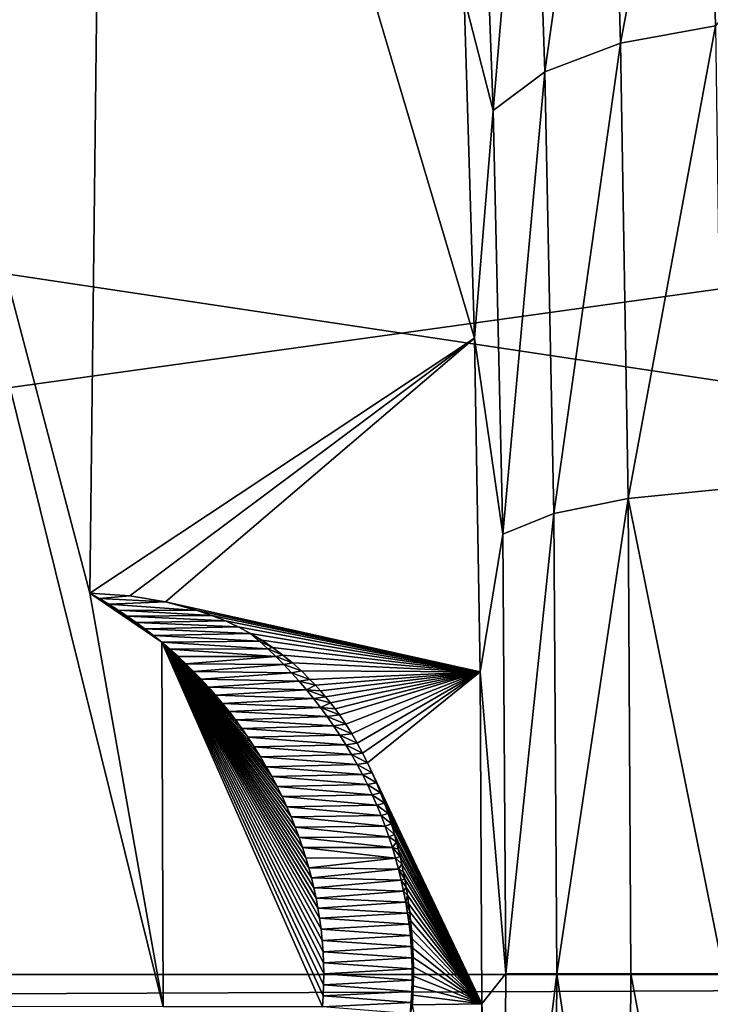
# Model space of a CAD drawing. Header units: metres. Extents: x -160 to 52, y -25 to 25.
# Tile 75 of 168: x -21.647 to -20.865, y -0.034 to 1.081. Entities that reach past the tile are written whole.
import ezdxf

# ---------------------------------------------------------------- set-up
doc = ezdxf.new("R2010")
doc.units = ezdxf.units.M
doc.layers.add('solid_509089_SW0001', color=7, linetype='CONTINUOUS')

msp = doc.modelspace()

# ---------------------------------------------------------------- linework, layer by layer
at = {"layer": 'solid_509089_SW0001'}
for points in [[(-22.112076, 2.498055, 208.11319), (-21.547869, 2.119679, 207.634583), (-21.567768, 0.431671, 207.539078)], [(-22.112076, 2.498055, 208.11319), (-21.567768, 0.431671, 207.539078), (-21.484549, -0.036635, 207.481659)], [(-22.112076, 2.498055, 208.11319), (-21.484549, -0.036635, 207.481659), (-21.921988, -0.036275, 207.788391)], [(-21.567768, 0.431671, 207.539078), (-21.547869, 2.119679, 207.634583), (-21.131966, 0.720391, 203.451706)], [(-21.547869, 2.119679, 207.634583), (-21.143696, 1.105835, 203.60173), (-21.131966, 0.720391, 203.451706)], [(-26.440783, 0, 158.299973), (-15.616891, 1.504099, 204.904938), (-26.333057, 1.971099, 158.277527)], [(-20.870647, 1.560937, 203.388931), (-20.966419, 1.054454, 203.221375), (-20.98031, 1.534126, 203.45491)], [(-20.870647, 1.560937, 203.388931), (-20.858997, 1.073851, 203.153305), (-20.966419, 1.054454, 203.221375)], [(-20.870647, 1.560937, 203.388931), (-20.74206, 1.223967, 203.171707), (-20.858997, 1.073851, 203.153305)], [(-20.98031, 1.534126, 203.45491), (-21.052088, 1.021839, 203.311234), (-21.067739, 1.488521, 203.539948)], [(-20.98031, 1.534126, 203.45491), (-20.966419, 1.054454, 203.221375), (-21.052088, 1.021839, 203.311234)], [(-26.440783, 0, 158.299973), (-15.685304, 0, 204.884201), (-15.616891, 1.504099, 204.904938)], [(-21.067739, 1.488521, 203.539948), (-21.1106, 0.978116, 203.416794), (-21.127216, 1.427133, 203.638031)], [(-21.067739, 1.488521, 203.539948), (-21.052088, 1.021839, 203.311234), (-21.1106, 0.978116, 203.416794)], [(-21.127216, 1.427133, 203.638031), (-21.1106, 0.978116, 203.416794), (-21.143696, 1.105835, 203.60173)], [(-159.199997, 1.424548, -24.458549), (-2.2, 1.424548, -24.458549), (-2.2, -1.424548, -24.458549)], [(-159.199997, -1.424548, -24.458549), (-159.199997, 1.424548, -24.458549), (-2.2, -1.424548, -24.458549)], [(-16.370977, 0, 247.179916), (-16.378103, 1.113171, 247.145721), (-23.60368, 1.084062, 212.46814)], [(-21.1106, 0.978116, 203.416794), (-21.131966, 0.720391, 203.451706), (-21.143696, 1.105835, 203.60173)], [(-16.370977, 0, 247.179916), (-23.60368, 1.084062, 212.46814), (-23.610439, -0.029602, 212.435699)], [(-20.858997, 1.073851, 203.153305), (-20.957741, 0.539056, 203.070694), (-20.966419, 1.054454, 203.221375)], [(-20.858997, 1.073851, 203.153305), (-20.851913, 0.549491, 203.000946), (-20.957741, 0.539056, 203.070694)], [(-20.966419, 1.054454, 203.221375), (-21.042162, 0.52174, 203.164032), (-21.052088, 1.021839, 203.311234)], [(-20.966419, 1.054454, 203.221375), (-20.957741, 0.539056, 203.070694), (-21.042162, 0.52174, 203.164032)], [(-21.052088, 1.021839, 203.311234), (-21.099993, 0.498647, 203.274811), (-21.1106, 0.978116, 203.416794)], [(-21.052088, 1.021839, 203.311234), (-21.042162, 0.52174, 203.164032), (-21.099993, 0.498647, 203.274811)], [(-21.1106, 0.978116, 203.416794), (-21.099993, 0.498647, 203.274811), (-21.131966, 0.720391, 203.451706)], [(-21.522215, 0.428519, 207.10968), (-21.567768, 0.431671, 207.539078), (-21.131966, 0.720391, 203.451706)], [(-21.481829, 0.421808, 206.728821), (-21.522215, 0.428519, 207.10968), (-21.131966, 0.720391, 203.451706)], [(-21.481829, 0.421808, 206.728821), (-21.131966, 0.720391, 203.451706), (-21.125446, 0.342729, 203.367935)], [(-21.099993, 0.498647, 203.274811), (-21.125446, 0.342729, 203.367935), (-21.131966, 0.720391, 203.451706)], [(-20.851913, 0.549491, 203.000946), (-20.849514, 0.000984, 202.946716), (-20.957741, 0.539056, 203.070694)], [(-20.957741, 0.539056, 203.070694), (-21.038671, 0.00092, 203.111847), (-21.042162, 0.52174, 203.164032)], [(-20.957741, 0.539056, 203.070694), (-20.954731, 0.000913, 203.017151), (-21.038671, 0.00092, 203.111847)], [(-20.849514, 0.000984, 202.946716), (-20.954731, 0.000913, 203.017151), (-20.957741, 0.539056, 203.070694)], [(-21.042162, 0.52174, 203.164032), (-21.096245, 0.00099, 203.224579), (-21.099993, 0.498647, 203.274811)], [(-21.042162, 0.52174, 203.164032), (-21.038671, 0.00092, 203.111847), (-21.096245, 0.00099, 203.224579)], [(-21.099993, 0.498647, 203.274811), (-21.096245, 0.00099, 203.224579), (-21.125446, 0.342729, 203.367935)], [(-21.556871, 0.425482, 207.531891), (-21.567768, 0.431671, 207.539078), (-21.522215, 0.428519, 207.10968)], [(-21.546169, 0.41908, 207.524872), (-21.567768, 0.431671, 207.539078), (-21.556871, 0.425482, 207.531891)], [(-21.535664, 0.412466, 207.518005), (-21.567768, 0.431671, 207.539078), (-21.546169, 0.41908, 207.524872)], [(-21.525356, 0.405639, 207.511322), (-21.567768, 0.431671, 207.539078), (-21.535664, 0.412466, 207.518005)], [(-21.515245, 0.3986, 207.504776), (-21.567768, 0.431671, 207.539078), (-21.525356, 0.405639, 207.511322)], [(-21.505335, 0.391347, 207.498398), (-21.567768, 0.431671, 207.539078), (-21.515245, 0.3986, 207.504776)], [(-21.495626, 0.383883, 207.492188), (-21.567768, 0.431671, 207.539078), (-21.505335, 0.391347, 207.498398)], [(-21.486118, 0.376205, 207.48613), (-21.567768, 0.431671, 207.539078), (-21.495626, 0.383883, 207.492188)], [(-21.484549, -0.036635, 207.481659), (-21.567768, 0.431671, 207.539078), (-21.486118, 0.376205, 207.48613)], [(-21.556871, 0.425482, 207.531891), (-21.522215, 0.428519, 207.10968), (-21.481829, 0.421808, 206.728821)], [(-21.546169, 0.41908, 207.524872), (-21.556871, 0.425482, 207.531891), (-21.481829, 0.421808, 206.728821)], [(-21.546169, 0.41908, 207.524872), (-21.481829, 0.421808, 206.728821), (-21.445963, 0.412232, 206.390411)], [(-21.535664, 0.412466, 207.518005), (-21.546169, 0.41908, 207.524872), (-21.445963, 0.412232, 206.390411)], [(-21.535664, 0.412466, 207.518005), (-21.445963, 0.412232, 206.390411), (-21.429567, 0.406503, 206.235657)], [(-21.525356, 0.405639, 207.511322), (-21.535664, 0.412466, 207.518005), (-21.429567, 0.406503, 206.235657)], [(-21.445963, 0.412232, 206.390411), (-21.481829, 0.421808, 206.728821), (-21.125446, 0.342729, 203.367935)], [(-21.525356, 0.405639, 207.511322), (-21.429567, 0.406503, 206.235657), (-21.414104, 0.400215, 206.089645)], [(-21.515245, 0.3986, 207.504776), (-21.525356, 0.405639, 207.511322), (-21.414104, 0.400215, 206.089645)], [(-21.429567, 0.406503, 206.235657), (-21.445963, 0.412232, 206.390411), (-21.125446, 0.342729, 203.367935)], [(-21.414104, 0.400215, 206.089645), (-21.429567, 0.406503, 206.235657), (-21.125446, 0.342729, 203.367935)], [(-21.515245, 0.3986, 207.504776), (-21.414104, 0.400215, 206.089645), (-21.399523, 0.393407, 205.95195)], [(-21.505335, 0.391347, 207.498398), (-21.515245, 0.3986, 207.504776), (-21.399523, 0.393407, 205.95195)], [(-21.505335, 0.391347, 207.498398), (-21.399523, 0.393407, 205.95195), (-21.385778, 0.386111, 205.822113)], [(-21.495626, 0.383883, 207.492188), (-21.505335, 0.391347, 207.498398), (-21.385778, 0.386111, 205.822113)], [(-21.399523, 0.393407, 205.95195), (-21.414104, 0.400215, 206.089645), (-21.125446, 0.342729, 203.367935)], [(-21.385778, 0.386111, 205.822113), (-21.399523, 0.393407, 205.95195), (-21.125446, 0.342729, 203.367935)], [(-21.495626, 0.383883, 207.492188), (-21.385778, 0.386111, 205.822113), (-21.37537, 0.377342, 205.815186)], [(-21.486118, 0.376205, 207.48613), (-21.495626, 0.383883, 207.492188), (-21.37537, 0.377342, 205.815186)], [(-21.372816, 0.37837, 205.699631), (-21.385778, 0.386111, 205.822113), (-21.125446, 0.342729, 203.367935)], [(-21.37537, 0.377342, 205.815186), (-21.385778, 0.386111, 205.822113), (-21.372816, 0.37837, 205.699631)], [(-21.486118, 0.376205, 207.48613), (-21.37537, 0.377342, 205.815186), (-21.365967, 0.368773, 205.815506)], [(-21.476807, 0.3683, 207.480225), (-21.486118, 0.376205, 207.48613), (-21.365967, 0.368773, 205.815506)], [(-21.467676, 0.360131, 207.474457), (-21.486118, 0.376205, 207.48613), (-21.476807, 0.3683, 207.480225)], [(-21.458736, 0.351719, 207.468826), (-21.486118, 0.376205, 207.48613), (-21.467676, 0.360131, 207.474457)], [(-21.450003, 0.343093, 207.463348), (-21.486118, 0.376205, 207.48613), (-21.458736, 0.351719, 207.468826)], [(-21.441483, 0.334277, 207.458038), (-21.486118, 0.376205, 207.48613), (-21.450003, 0.343093, 207.463348)], [(-21.433193, 0.3253, 207.452896), (-21.486118, 0.376205, 207.48613), (-21.441483, 0.334277, 207.458038)], [(-21.425146, 0.316187, 207.447906), (-21.486118, 0.376205, 207.48613), (-21.433193, 0.3253, 207.452896)], [(-21.417353, 0.306966, 207.4431), (-21.486118, 0.376205, 207.48613), (-21.425146, 0.316187, 207.447906)], [(-21.409822, 0.297655, 207.438477), (-21.486118, 0.376205, 207.48613), (-21.417353, 0.306966, 207.4431)], [(-21.402533, 0.28817, 207.434021), (-21.486118, 0.376205, 207.48613), (-21.409822, 0.297655, 207.438477)], [(-21.395479, 0.278504, 207.429718), (-21.486118, 0.376205, 207.48613), (-21.402533, 0.28817, 207.434021)], [(-21.388668, 0.268687, 207.425583), (-21.486118, 0.376205, 207.48613), (-21.395479, 0.278504, 207.429718)], [(-21.381392, 0.257639, 207.421173), (-21.486118, 0.376205, 207.48613), (-21.388668, 0.268687, 207.425583)], [(-21.37443, 0.246482, 207.416962), (-21.486118, 0.376205, 207.48613), (-21.381392, 0.257639, 207.421173)], [(-21.36779, 0.235258, 207.412979), (-21.486118, 0.376205, 207.48613), (-21.37443, 0.246482, 207.416962)], [(-21.361483, 0.224006, 207.409195), (-21.486118, 0.376205, 207.48613), (-21.36779, 0.235258, 207.412979)], [(-21.355513, 0.212745, 207.405624), (-21.486118, 0.376205, 207.48613), (-21.361483, 0.224006, 207.409195)], [(-21.349878, 0.201373, 207.402267), (-21.486118, 0.376205, 207.48613), (-21.355513, 0.212745, 207.405624)], [(-21.344576, 0.189901, 207.399124), (-21.486118, 0.376205, 207.48613), (-21.349878, 0.201373, 207.402267)], [(-21.339602, 0.178362, 207.396164), (-21.486118, 0.376205, 207.48613), (-21.344576, 0.189901, 207.399124)], [(-21.334949, 0.166789, 207.393417), (-21.486118, 0.376205, 207.48613), (-21.339602, 0.178362, 207.396164)], [(-21.330616, 0.155216, 207.390854), (-21.486118, 0.376205, 207.48613), (-21.334949, 0.166789, 207.393417)], [(-21.326599, 0.143675, 207.388504), (-21.486118, 0.376205, 207.48613), (-21.330616, 0.155216, 207.390854)], [(-21.322893, 0.132201, 207.386322), (-21.486118, 0.376205, 207.48613), (-21.326599, 0.143675, 207.388504)], [(-21.319513, 0.120774, 207.384338), (-21.486118, 0.376205, 207.48613), (-21.322893, 0.132201, 207.386322)], [(-21.316465, 0.109359, 207.382553), (-21.486118, 0.376205, 207.48613), (-21.319513, 0.120774, 207.384338)], [(-21.313744, 0.097959, 207.380966), (-21.486118, 0.376205, 207.48613), (-21.316465, 0.109359, 207.382553)], [(-21.311338, 0.086577, 207.379562), (-21.486118, 0.376205, 207.48613), (-21.313744, 0.097959, 207.380966)], [(-21.309237, 0.075219, 207.378342), (-21.486118, 0.376205, 207.48613), (-21.311338, 0.086577, 207.379562)], [(-21.30743, 0.063888, 207.377289), (-21.486118, 0.376205, 207.48613), (-21.309237, 0.075219, 207.378342)], [(-21.30574, 0.051178, 207.376297), (-21.486118, 0.376205, 207.48613), (-21.30743, 0.063888, 207.377289)], [(-21.304405, 0.038511, 207.375519), (-21.486118, 0.376205, 207.48613), (-21.30574, 0.051178, 207.376297)], [(-21.303444, 0.025878, 207.374969), (-21.486118, 0.376205, 207.48613), (-21.304405, 0.038511, 207.375519)], [(-21.302856, 0.013281, 207.374634), (-21.486118, 0.376205, 207.48613), (-21.303444, 0.025878, 207.374969)], [(-21.302645, 0.000719, 207.374512), (-21.486118, 0.376205, 207.48613), (-21.302856, 0.013281, 207.374634)], [(-21.302809, -0.011807, 207.374603), (-21.486118, 0.376205, 207.48613), (-21.302645, 0.000719, 207.374512)], [(-21.303347, -0.024297, 207.374908), (-21.486118, 0.376205, 207.48613), (-21.302809, -0.011807, 207.374603)], [(-21.30426, -0.036751, 207.375443), (-21.486118, 0.376205, 207.48613), (-21.303347, -0.024297, 207.374908)], [(-21.484549, -0.036635, 207.481659), (-21.486118, 0.376205, 207.48613), (-21.30426, -0.036751, 207.375443)], [(-21.476807, 0.3683, 207.480225), (-21.365967, 0.368773, 205.815506), (-21.356777, 0.359959, 205.815826)], [(-21.467676, 0.360131, 207.474457), (-21.476807, 0.3683, 207.480225), (-21.356777, 0.359959, 205.815826)], [(-21.37537, 0.377342, 205.815186), (-21.372816, 0.37837, 205.699631), (-21.360588, 0.37022, 205.584076)], [(-21.37537, 0.377342, 205.815186), (-21.360588, 0.37022, 205.584076), (-21.365967, 0.368773, 205.815506)], [(-21.360588, 0.37022, 205.584076), (-21.372816, 0.37837, 205.699631), (-21.125446, 0.342729, 203.367935)], [(-21.365967, 0.368773, 205.815506), (-21.360588, 0.37022, 205.584076), (-21.34906, 0.36169, 205.475113)], [(-21.365967, 0.368773, 205.815506), (-21.34906, 0.36169, 205.475113), (-21.356777, 0.359959, 205.815826)], [(-21.34906, 0.36169, 205.475113), (-21.360588, 0.37022, 205.584076), (-21.125446, 0.342729, 203.367935)], [(-21.458736, 0.351719, 207.468826), (-21.467676, 0.360131, 207.474457), (-21.356777, 0.359959, 205.815826)], [(-21.458736, 0.351719, 207.468826), (-21.356777, 0.359959, 205.815826), (-21.347809, 0.350908, 205.816132)], [(-21.356777, 0.359959, 205.815826), (-21.34906, 0.36169, 205.475113), (-21.338194, 0.352811, 205.37236)], [(-21.356777, 0.359959, 205.815826), (-21.338194, 0.352811, 205.37236), (-21.347809, 0.350908, 205.816132)], [(-21.338194, 0.352811, 205.37236), (-21.34906, 0.36169, 205.475113), (-21.125446, 0.342729, 203.367935)], [(-21.450003, 0.343093, 207.463348), (-21.458736, 0.351719, 207.468826), (-21.347809, 0.350908, 205.816132)], [(-21.450003, 0.343093, 207.463348), (-21.347809, 0.350908, 205.816132), (-21.339064, 0.341627, 205.816437)], [(-21.347809, 0.350908, 205.816132), (-21.338194, 0.352811, 205.37236), (-21.327944, 0.343619, 205.275421)], [(-21.347809, 0.350908, 205.816132), (-21.327944, 0.343619, 205.275421), (-21.339064, 0.341627, 205.816437)], [(-21.327944, 0.343619, 205.275421), (-21.338194, 0.352811, 205.37236), (-21.125446, 0.342729, 203.367935)], [(-21.441483, 0.334277, 207.458038), (-21.450003, 0.343093, 207.463348), (-21.339064, 0.341627, 205.816437)], [(-21.441483, 0.334277, 207.458038), (-21.339064, 0.341627, 205.816437), (-21.330545, 0.332123, 205.816727)], [(-21.339064, 0.341627, 205.816437), (-21.327944, 0.343619, 205.275421), (-21.318279, 0.334138, 205.184021)], [(-21.339064, 0.341627, 205.816437), (-21.318279, 0.334138, 205.184021), (-21.330545, 0.332123, 205.816727)], [(-21.318279, 0.334138, 205.184021), (-21.327944, 0.343619, 205.275421), (-21.125446, 0.342729, 203.367935)], [(-21.312151, 0.327669, 205.126038), (-21.318279, 0.334138, 205.184021), (-21.125446, 0.342729, 203.367935)], [(-21.306255, 0.321094, 205.070251), (-21.312151, 0.327669, 205.126038), (-21.125446, 0.342729, 203.367935)], [(-21.300592, 0.314416, 205.016647), (-21.306255, 0.321094, 205.070251), (-21.125446, 0.342729, 203.367935)], [(-21.295149, 0.307645, 204.965118), (-21.300592, 0.314416, 205.016647), (-21.125446, 0.342729, 203.367935)], [(-21.289919, 0.300785, 204.915604), (-21.295149, 0.307645, 204.965118), (-21.125446, 0.342729, 203.367935)], [(-21.284893, 0.293843, 204.868042), (-21.289919, 0.300785, 204.915604), (-21.125446, 0.342729, 203.367935)], [(-21.277725, 0.283289, 204.800171), (-21.284893, 0.293843, 204.868042), (-21.125446, 0.342729, 203.367935)], [(-21.270977, 0.272578, 204.736267), (-21.277725, 0.283289, 204.800171), (-21.125446, 0.342729, 203.367935)], [(-21.264631, 0.261723, 204.676147), (-21.270977, 0.272578, 204.736267), (-21.125446, 0.342729, 203.367935)], [(-21.258667, 0.250737, 204.619644), (-21.264631, 0.261723, 204.676147), (-21.125446, 0.342729, 203.367935)], [(-21.253059, 0.239627, 204.566513), (-21.258667, 0.250737, 204.619644), (-21.125446, 0.342729, 203.367935)], [(-21.253059, 0.239627, 204.566513), (-21.125446, 0.342729, 203.367935), (-21.123644, -0.033068, 203.344513)], [(-21.096245, 0.00099, 203.224579), (-21.123644, -0.033068, 203.344513), (-21.125446, 0.342729, 203.367935)], [(-21.433193, 0.3253, 207.452896), (-21.441483, 0.334277, 207.458038), (-21.330545, 0.332123, 205.816727)], [(-21.433193, 0.3253, 207.452896), (-21.330545, 0.332123, 205.816727), (-21.322262, 0.322404, 205.817001)], [(-21.425146, 0.316187, 207.447906), (-21.433193, 0.3253, 207.452896), (-21.322262, 0.322404, 205.817001)], [(-21.330545, 0.332123, 205.816727), (-21.318279, 0.334138, 205.184021), (-21.312151, 0.327669, 205.126038)], [(-21.330545, 0.332123, 205.816727), (-21.312151, 0.327669, 205.126038), (-21.322262, 0.322404, 205.817001)], [(-21.322262, 0.322404, 205.817001), (-21.312151, 0.327669, 205.126038), (-21.306255, 0.321094, 205.070251)], [(-21.425146, 0.316187, 207.447906), (-21.322262, 0.322404, 205.817001), (-21.314215, 0.312478, 205.817291)], [(-21.417353, 0.306966, 207.4431), (-21.425146, 0.316187, 207.447906), (-21.314215, 0.312478, 205.817291)], [(-21.417353, 0.306966, 207.4431), (-21.314215, 0.312478, 205.817291), (-21.30641, 0.302352, 205.817551)], [(-21.322262, 0.322404, 205.817001), (-21.306255, 0.321094, 205.070251), (-21.300592, 0.314416, 205.016647)], [(-21.322262, 0.322404, 205.817001), (-21.300592, 0.314416, 205.016647), (-21.314215, 0.312478, 205.817291)], [(-21.314215, 0.312478, 205.817291), (-21.300592, 0.314416, 205.016647), (-21.295149, 0.307645, 204.965118)], [(-21.314215, 0.312478, 205.817291), (-21.295149, 0.307645, 204.965118), (-21.30641, 0.302352, 205.817551)], [(-21.409822, 0.297655, 207.438477), (-21.417353, 0.306966, 207.4431), (-21.30641, 0.302352, 205.817551)], [(-21.409822, 0.297655, 207.438477), (-21.30641, 0.302352, 205.817551), (-21.298851, 0.292034, 205.81781)], [(-21.30641, 0.302352, 205.817551), (-21.295149, 0.307645, 204.965118), (-21.289919, 0.300785, 204.915604)], [(-21.30641, 0.302352, 205.817551), (-21.289919, 0.300785, 204.915604), (-21.284893, 0.293843, 204.868042)], [(-21.30641, 0.302352, 205.817551), (-21.284893, 0.293843, 204.868042), (-21.298851, 0.292034, 205.81781)], [(-21.402533, 0.28817, 207.434021), (-21.409822, 0.297655, 207.438477), (-21.298851, 0.292034, 205.81781)], [(-21.402533, 0.28817, 207.434021), (-21.298851, 0.292034, 205.81781), (-21.29154, 0.281531, 205.818069)], [(-21.298851, 0.292034, 205.81781), (-21.284893, 0.293843, 204.868042), (-21.277725, 0.283289, 204.800171)], [(-21.298851, 0.292034, 205.81781), (-21.277725, 0.283289, 204.800171), (-21.29154, 0.281531, 205.818069)], [(-21.395479, 0.278504, 207.429718), (-21.402533, 0.28817, 207.434021), (-21.29154, 0.281531, 205.818069)], [(-21.395479, 0.278504, 207.429718), (-21.29154, 0.281531, 205.818069), (-21.284487, 0.270851, 205.818314)], [(-21.29154, 0.281531, 205.818069), (-21.277725, 0.283289, 204.800171), (-21.270977, 0.272578, 204.736267)], [(-21.29154, 0.281531, 205.818069), (-21.270977, 0.272578, 204.736267), (-21.284487, 0.270851, 205.818314)], [(-21.388668, 0.268687, 207.425583), (-21.395479, 0.278504, 207.429718), (-21.284487, 0.270851, 205.818314)], [(-21.388668, 0.268687, 207.425583), (-21.284487, 0.270851, 205.818314), (-21.277691, 0.260001, 205.818542)], [(-21.381392, 0.257639, 207.421173), (-21.388668, 0.268687, 207.425583), (-21.277691, 0.260001, 205.818542)], [(-21.284487, 0.270851, 205.818314), (-21.270977, 0.272578, 204.736267), (-21.264631, 0.261723, 204.676147)], [(-21.284487, 0.270851, 205.818314), (-21.264631, 0.261723, 204.676147), (-21.277691, 0.260001, 205.818542)], [(-21.381392, 0.257639, 207.421173), (-21.277691, 0.260001, 205.818542), (-21.271158, 0.248989, 205.818771)], [(-21.37443, 0.246482, 207.416962), (-21.381392, 0.257639, 207.421173), (-21.271158, 0.248989, 205.818771)], [(-21.277691, 0.260001, 205.818542), (-21.264631, 0.261723, 204.676147), (-21.258667, 0.250737, 204.619644)], [(-21.277691, 0.260001, 205.818542), (-21.258667, 0.250737, 204.619644), (-21.271158, 0.248989, 205.818771)], [(-21.37443, 0.246482, 207.416962), (-21.271158, 0.248989, 205.818771), (-21.264893, 0.237822, 205.818985)], [(-21.36779, 0.235258, 207.412979), (-21.37443, 0.246482, 207.416962), (-21.264893, 0.237822, 205.818985)], [(-21.271158, 0.248989, 205.818771), (-21.258667, 0.250737, 204.619644), (-21.253059, 0.239627, 204.566513)], [(-21.271158, 0.248989, 205.818771), (-21.253059, 0.239627, 204.566513), (-21.264893, 0.237822, 205.818985)], [(-21.36779, 0.235258, 207.412979), (-21.264893, 0.237822, 205.818985), (-21.2589, 0.226509, 205.819199)], [(-21.361483, 0.224006, 207.409195), (-21.36779, 0.235258, 207.412979), (-21.2589, 0.226509, 205.819199)], [(-21.264893, 0.237822, 205.818985), (-21.253059, 0.239627, 204.566513), (-21.247793, 0.228398, 204.516617)], [(-21.264893, 0.237822, 205.818985), (-21.247793, 0.228398, 204.516617), (-21.2589, 0.226509, 205.819199)], [(-21.247793, 0.228398, 204.516617), (-21.253059, 0.239627, 204.566513), (-21.123644, -0.033068, 203.344513)], [(-21.361483, 0.224006, 207.409195), (-21.2589, 0.226509, 205.819199), (-21.253181, 0.215055, 205.819382)], [(-21.355513, 0.212745, 207.405624), (-21.361483, 0.224006, 207.409195), (-21.253181, 0.215055, 205.819382)], [(-21.2589, 0.226509, 205.819199), (-21.247793, 0.228398, 204.516617), (-21.242855, 0.217053, 204.469818)], [(-21.2589, 0.226509, 205.819199), (-21.242855, 0.217053, 204.469818), (-21.253181, 0.215055, 205.819382)], [(-21.242855, 0.217053, 204.469818), (-21.247793, 0.228398, 204.516617), (-21.123644, -0.033068, 203.344513)], [(-21.355513, 0.212745, 207.405624), (-21.253181, 0.215055, 205.819382), (-21.247746, 0.20347, 205.81958)], [(-21.349878, 0.201373, 207.402267), (-21.355513, 0.212745, 207.405624), (-21.247746, 0.20347, 205.81958)], [(-21.253181, 0.215055, 205.819382), (-21.242855, 0.217053, 204.469818), (-21.238224, 0.20559, 204.425919)], [(-21.253181, 0.215055, 205.819382), (-21.238224, 0.20559, 204.425919), (-21.247746, 0.20347, 205.81958)], [(-21.238224, 0.20559, 204.425919), (-21.242855, 0.217053, 204.469818), (-21.123644, -0.033068, 203.344513)], [(-21.349878, 0.201373, 207.402267), (-21.247746, 0.20347, 205.81958), (-21.242596, 0.191761, 205.819748)], [(-21.344576, 0.189901, 207.399124), (-21.349878, 0.201373, 207.402267), (-21.242596, 0.191761, 205.819748)], [(-21.247746, 0.20347, 205.81958), (-21.238224, 0.20559, 204.425919), (-21.233889, 0.194003, 204.384827)], [(-21.247746, 0.20347, 205.81958), (-21.233889, 0.194003, 204.384827), (-21.242596, 0.191761, 205.819748)], [(-21.233889, 0.194003, 204.384827), (-21.238224, 0.20559, 204.425919), (-21.123644, -0.033068, 203.344513)], [(-21.344576, 0.189901, 207.399124), (-21.242596, 0.191761, 205.819748), (-21.237734, 0.179935, 205.819916)], [(-21.339602, 0.178362, 207.396164), (-21.344576, 0.189901, 207.399124), (-21.237734, 0.179935, 205.819916)], [(-21.242596, 0.191761, 205.819748), (-21.233889, 0.194003, 204.384827), (-21.229837, 0.182284, 204.346405)], [(-21.242596, 0.191761, 205.819748), (-21.229837, 0.182284, 204.346405), (-21.237734, 0.179935, 205.819916)], [(-21.229837, 0.182284, 204.346405), (-21.233889, 0.194003, 204.384827), (-21.123644, -0.033068, 203.344513)], [(-21.339602, 0.178362, 207.396164), (-21.237734, 0.179935, 205.819916), (-21.233166, 0.167999, 205.820084)], [(-21.334949, 0.166789, 207.393417), (-21.339602, 0.178362, 207.396164), (-21.233166, 0.167999, 205.820084)], [(-21.237734, 0.179935, 205.819916), (-21.229837, 0.182284, 204.346405), (-21.226055, 0.170418, 204.310532)], [(-21.237734, 0.179935, 205.819916), (-21.226055, 0.170418, 204.310532), (-21.233166, 0.167999, 205.820084)], [(-21.226055, 0.170418, 204.310532), (-21.229837, 0.182284, 204.346405), (-21.123644, -0.033068, 203.344513)], [(-21.334949, 0.166789, 207.393417), (-21.233166, 0.167999, 205.820084), (-21.228895, 0.155961, 205.820221)], [(-21.233166, 0.167999, 205.820084), (-21.226055, 0.170418, 204.310532), (-21.22253, 0.158383, 204.27713)], [(-21.233166, 0.167999, 205.820084), (-21.22253, 0.158383, 204.27713), (-21.228895, 0.155961, 205.820221)], [(-21.22253, 0.158383, 204.27713), (-21.226055, 0.170418, 204.310532), (-21.123644, -0.033068, 203.344513)], [(-21.330616, 0.155216, 207.390854), (-21.334949, 0.166789, 207.393417), (-21.228895, 0.155961, 205.820221)], [(-21.228895, 0.155961, 205.820221), (-21.22253, 0.158383, 204.27713), (-21.220324, 0.150257, 204.256195)], [(-21.220324, 0.150257, 204.256195), (-21.22253, 0.158383, 204.27713), (-21.123644, -0.033068, 203.344513)], [(-21.330616, 0.155216, 207.390854), (-21.228895, 0.155961, 205.820221), (-21.224928, 0.14383, 205.820358)], [(-21.326599, 0.143675, 207.388504), (-21.330616, 0.155216, 207.390854), (-21.224928, 0.14383, 205.820358)], [(-21.228895, 0.155961, 205.820221), (-21.220324, 0.150257, 204.256195), (-21.224928, 0.14383, 205.820358)], [(-21.224928, 0.14383, 205.820358), (-21.220324, 0.150257, 204.256195), (-21.218224, 0.14203, 204.236282)], [(-21.218224, 0.14203, 204.236282), (-21.220324, 0.150257, 204.256195), (-21.123644, -0.033068, 203.344513)], [(-21.326599, 0.143675, 207.388504), (-21.224928, 0.14383, 205.820358), (-21.221266, 0.131611, 205.820496)], [(-21.322893, 0.132201, 207.386322), (-21.326599, 0.143675, 207.388504), (-21.221266, 0.131611, 205.820496)], [(-21.224928, 0.14383, 205.820358), (-21.218224, 0.14203, 204.236282), (-21.216234, 0.133703, 204.217407)], [(-21.224928, 0.14383, 205.820358), (-21.216234, 0.133703, 204.217407), (-21.221266, 0.131611, 205.820496)], [(-21.216234, 0.133703, 204.217407), (-21.218224, 0.14203, 204.236282), (-21.123644, -0.033068, 203.344513)], [(-21.319513, 0.120774, 207.384338), (-21.322893, 0.132201, 207.386322), (-21.221266, 0.131611, 205.820496)], [(-21.319513, 0.120774, 207.384338), (-21.221266, 0.131611, 205.820496), (-21.217916, 0.119314, 205.820602)], [(-21.221266, 0.131611, 205.820496), (-21.216234, 0.133703, 204.217407), (-21.21435, 0.125246, 204.199539)], [(-21.221266, 0.131611, 205.820496), (-21.21435, 0.125246, 204.199539), (-21.217916, 0.119314, 205.820602)], [(-21.217916, 0.119314, 205.820602), (-21.21435, 0.125246, 204.199539), (-21.212572, 0.116663, 204.182693)], [(-21.21435, 0.125246, 204.199539), (-21.216234, 0.133703, 204.217407), (-21.123644, -0.033068, 203.344513)], [(-21.212572, 0.116663, 204.182693), (-21.21435, 0.125246, 204.199539), (-21.123644, -0.033068, 203.344513)], [(-21.316465, 0.109359, 207.382553), (-21.319513, 0.120774, 207.384338), (-21.217916, 0.119314, 205.820602)], [(-21.316465, 0.109359, 207.382553), (-21.217916, 0.119314, 205.820602), (-21.214882, 0.106944, 205.820709)], [(-21.217916, 0.119314, 205.820602), (-21.212572, 0.116663, 204.182693), (-21.210903, 0.107912, 204.16684)], [(-21.217916, 0.119314, 205.820602), (-21.210903, 0.107912, 204.16684), (-21.214882, 0.106944, 205.820709)], [(-21.210903, 0.107912, 204.16684), (-21.212572, 0.116663, 204.182693), (-21.123644, -0.033068, 203.344513)], [(-21.313744, 0.097959, 207.380966), (-21.316465, 0.109359, 207.382553), (-21.214882, 0.106944, 205.820709)], [(-21.313744, 0.097959, 207.380966), (-21.214882, 0.106944, 205.820709), (-21.212168, 0.094511, 205.820801)], [(-21.214882, 0.106944, 205.820709), (-21.210903, 0.107912, 204.16684), (-21.209339, 0.098996, 204.152008)], [(-21.214882, 0.106944, 205.820709), (-21.209339, 0.098996, 204.152008), (-21.212168, 0.094511, 205.820801)], [(-21.209339, 0.098996, 204.152008), (-21.210903, 0.107912, 204.16684), (-21.123644, -0.033068, 203.344513)], [(-21.311338, 0.086577, 207.379562), (-21.313744, 0.097959, 207.380966), (-21.212168, 0.094511, 205.820801)], [(-21.311338, 0.086577, 207.379562), (-21.212168, 0.094511, 205.820801), (-21.209776, 0.082021, 205.820877)], [(-21.212168, 0.094511, 205.820801), (-21.209339, 0.098996, 204.152008), (-21.207888, 0.089871, 204.138245)], [(-21.212168, 0.094511, 205.820801), (-21.207888, 0.089871, 204.138245), (-21.209776, 0.082021, 205.820877)], [(-21.209776, 0.082021, 205.820877), (-21.207888, 0.089871, 204.138245), (-21.206547, 0.08053, 204.125534)], [(-21.207888, 0.089871, 204.138245), (-21.209339, 0.098996, 204.152008), (-21.123644, -0.033068, 203.344513)], [(-21.206547, 0.08053, 204.125534), (-21.207888, 0.089871, 204.138245), (-21.123644, -0.033068, 203.344513)], [(-21.309237, 0.075219, 207.378342), (-21.311338, 0.086577, 207.379562), (-21.209776, 0.082021, 205.820877)], [(-21.309237, 0.075219, 207.378342), (-21.209776, 0.082021, 205.820877), (-21.207714, 0.069482, 205.820953)], [(-21.209776, 0.082021, 205.820877), (-21.206547, 0.08053, 204.125534), (-21.20533, 0.070936, 204.113983)], [(-21.209776, 0.082021, 205.820877), (-21.20533, 0.070936, 204.113983), (-21.207714, 0.069482, 205.820953)], [(-21.20533, 0.070936, 204.113983), (-21.206547, 0.08053, 204.125534), (-21.123644, -0.033068, 203.344513)], [(-21.30743, 0.063888, 207.377289), (-21.309237, 0.075219, 207.378342), (-21.207714, 0.069482, 205.820953)], [(-21.30743, 0.063888, 207.377289), (-21.207714, 0.069482, 205.820953), (-21.205986, 0.056902, 205.821014)], [(-21.207714, 0.069482, 205.820953), (-21.20533, 0.070936, 204.113983), (-21.204237, 0.061041, 204.103622)], [(-21.207714, 0.069482, 205.820953), (-21.204237, 0.061041, 204.103622), (-21.205986, 0.056902, 205.821014)], [(-21.204237, 0.061041, 204.103622), (-21.20533, 0.070936, 204.113983), (-21.123644, -0.033068, 203.344513)], [(-21.30574, 0.051178, 207.376297), (-21.30743, 0.063888, 207.377289), (-21.205986, 0.056902, 205.821014)], [(-21.30574, 0.051178, 207.376297), (-21.205986, 0.056902, 205.821014), (-21.204594, 0.044288, 205.82106)], [(-21.205986, 0.056902, 205.821014), (-21.204237, 0.061041, 204.103622), (-21.203283, 0.05088, 204.094574)], [(-21.205986, 0.056902, 205.821014), (-21.203283, 0.05088, 204.094574), (-21.204594, 0.044288, 205.82106)], [(-21.203283, 0.05088, 204.094574), (-21.204237, 0.061041, 204.103622), (-21.123644, -0.033068, 203.344513)], [(-21.304405, 0.038511, 207.375519), (-21.30574, 0.051178, 207.376297), (-21.204594, 0.044288, 205.82106)], [(-21.204594, 0.044288, 205.82106), (-21.203283, 0.05088, 204.094574), (-21.20249, 0.040437, 204.087051)], [(-21.20249, 0.040437, 204.087051), (-21.203283, 0.05088, 204.094574), (-21.123644, -0.033068, 203.344513)], [(-21.304405, 0.038511, 207.375519), (-21.204594, 0.044288, 205.82106), (-21.203543, 0.031648, 205.821106)], [(-21.303444, 0.025878, 207.374969), (-21.304405, 0.038511, 207.375519), (-21.203543, 0.031648, 205.821106)], [(-21.204594, 0.044288, 205.82106), (-21.20249, 0.040437, 204.087051), (-21.203543, 0.031648, 205.821106)], [(-21.203543, 0.031648, 205.821106), (-21.20249, 0.040437, 204.087051), (-21.20186, 0.029786, 204.081085)], [(-21.20186, 0.029786, 204.081085), (-21.20249, 0.040437, 204.087051), (-21.123644, -0.033068, 203.344513)], [(-21.303444, 0.025878, 207.374969), (-21.203543, 0.031648, 205.821106), (-21.202839, 0.018988, 205.821121)], [(-21.302856, 0.013281, 207.374634), (-21.303444, 0.025878, 207.374969), (-21.202839, 0.018988, 205.821121)], [(-21.203543, 0.031648, 205.821106), (-21.20186, 0.029786, 204.081085), (-21.201424, 0.019207, 204.076935)], [(-21.203543, 0.031648, 205.821106), (-21.201424, 0.019207, 204.076935), (-21.202839, 0.018988, 205.821121)], [(-21.201424, 0.019207, 204.076935), (-21.20186, 0.029786, 204.081085), (-21.123644, -0.033068, 203.344513)], [(-21.302856, 0.013281, 207.374634), (-21.202839, 0.018988, 205.821121), (-21.202486, 0.006318, 205.821136)], [(-21.302645, 0.000719, 207.374512), (-21.302856, 0.013281, 207.374634), (-21.202486, 0.006318, 205.821136)], [(-21.202839, 0.018988, 205.821121), (-21.201424, 0.019207, 204.076935), (-21.201176, 0.008648, 204.074585)], [(-21.202839, 0.018988, 205.821121), (-21.201176, 0.008648, 204.074585), (-21.202486, 0.006318, 205.821136)], [(-21.201176, 0.008648, 204.074585), (-21.201424, 0.019207, 204.076935), (-21.123644, -0.033068, 203.344513)], [(-21.302809, -0.011807, 207.374603), (-21.302645, 0.000719, 207.374512), (-21.202486, -0.006357, 205.821136)], [(-21.302645, 0.000719, 207.374512), (-21.202486, 0.006318, 205.821136), (-21.202486, -0.006357, 205.821136)], [(-21.202486, 0.006318, 205.821136), (-21.201176, 0.008648, 204.074585), (-21.201117, -0.001966, 204.074036)], [(-21.202486, 0.006318, 205.821136), (-21.201117, -0.001966, 204.074036), (-21.202486, -0.006357, 205.821136)], [(-21.201117, -0.001966, 204.074036), (-21.201176, 0.008648, 204.074585), (-21.123644, -0.033068, 203.344513)], [(-21.096245, 0.00099, 203.224579), (-21.099945, -0.496866, 203.274231), (-21.123644, -0.033068, 203.344513)], [(-21.038671, 0.00092, 203.111847), (-21.099945, -0.496866, 203.274231), (-21.096245, 0.00099, 203.224579)], [(-21.038671, 0.00092, 203.111847), (-21.042118, -0.520182, 203.163513), (-21.099945, -0.496866, 203.274231)], [(-20.957701, -0.537579, 203.07019), (-21.042118, -0.520182, 203.163513), (-21.038671, 0.00092, 203.111847)], [(-20.954731, 0.000913, 203.017151), (-20.957701, -0.537579, 203.07019), (-21.038671, 0.00092, 203.111847)], [(-20.851875, -0.547916, 203.000427), (-20.957701, -0.537579, 203.07019), (-20.954731, 0.000913, 203.017151)], [(-20.849514, 0.000984, 202.946716), (-20.851875, -0.547916, 203.000427), (-20.954731, 0.000913, 203.017151)], [(-26.333055, -1.971122, 158.277527), (-15.685304, 0, 204.884201), (-26.440783, 0, 158.299973)], [(-26.333055, -1.971122, 158.277527), (-15.616341, -1.503464, 204.904953), (-15.685304, 0, 204.884201)], [(-16.378086, -1.111879, 247.145798), (-16.370977, 0, 247.179916), (-23.610439, -0.029602, 212.435699)], [(-21.302809, -0.011807, 207.374603), (-21.202486, -0.006357, 205.821136), (-21.202841, -0.019027, 205.821121)], [(-21.202486, -0.006357, 205.821136), (-21.201248, -0.012628, 204.075256), (-21.202841, -0.019027, 205.821121)], [(-21.202486, -0.006357, 205.821136), (-21.201117, -0.001966, 204.074036), (-21.201248, -0.012628, 204.075256)], [(-21.201248, -0.012628, 204.075256), (-21.201117, -0.001966, 204.074036), (-21.123644, -0.033068, 203.344513)], [(-21.303347, -0.024297, 207.374908), (-21.302809, -0.011807, 207.374603), (-21.202841, -0.019027, 205.821121)], [(-21.303347, -0.024297, 207.374908), (-21.202841, -0.019027, 205.821121), (-21.203545, -0.031687, 205.821106)], [(-21.202841, -0.019027, 205.821121), (-21.201576, -0.023404, 204.078384), (-21.203545, -0.031687, 205.821106)], [(-21.202841, -0.019027, 205.821121), (-21.201248, -0.012628, 204.075256), (-21.201576, -0.023404, 204.078384)], [(-21.201576, -0.023404, 204.078384), (-21.201248, -0.012628, 204.075256), (-21.123644, -0.033068, 203.344513)], [(-23.602936, -1.142028, 212.471695), (-16.378086, -1.111879, 247.145798), (-23.610439, -0.029602, 212.435699)], [(-21.30426, -0.036751, 207.375443), (-21.303347, -0.024297, 207.374908), (-21.203545, -0.031687, 205.821106)], [(-21.30426, -0.036751, 207.375443), (-21.203545, -0.031687, 205.821106), (-21.204596, -0.044327, 205.82106)], [(-21.203545, -0.031687, 205.821106), (-21.20211, -0.034356, 204.083435), (-21.204596, -0.044327, 205.82106)], [(-21.203545, -0.031687, 205.821106), (-21.201576, -0.023404, 204.078384), (-21.20211, -0.034356, 204.083435)], [(-21.20211, -0.034356, 204.083435), (-21.201576, -0.023404, 204.078384), (-21.123644, -0.033068, 203.344513)], [(-21.20211, -0.034356, 204.083435), (-21.123644, -0.033068, 203.344513), (-21.126431, -0.414946, 203.380249)], [(-21.099945, -0.496866, 203.274231), (-21.126431, -0.414946, 203.380249), (-21.123644, -0.033068, 203.344513)]]:
    msp.add_3dface(points, dxfattribs=at)

doc.saveas('drawing.dxf')
